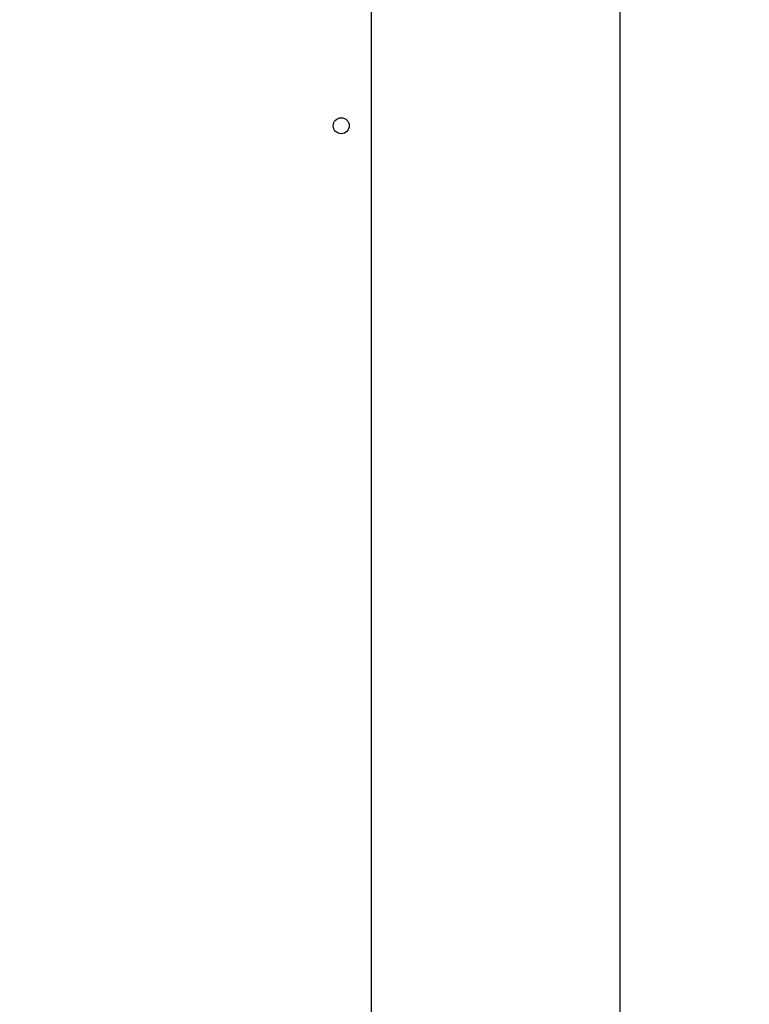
# Model space of a CAD drawing. Header units: inches. Extents: x 1390 to 5322, y 201 to 2979.
# Tile 19 of 85: x 2215 to 2832, y 1096 to 1929. Entities that reach past the tile are written whole.
import ezdxf

# ---------------------------------------------------------------- set-up
doc = ezdxf.new("R2010")
doc.units = ezdxf.units.IN
doc.header["$MEASUREMENT"] = 0
doc.styles.get("Standard").update_dxf_attribs({"font": 'arial.ttf'})
doc.dimstyles.new('BILLSTYLE', dxfattribs={"dimtxt": 20, "dimasz": 20, "dimexe": 0.25, "dimexo": 0.25, "dimgap": 10, "dimtad": 0, "dimtih": 1, "dimtoh": 1, "dimdec": 1, "dimzin": 4, "dimdsep": 46, "dimtxsty": 'Standard', "dimblk": '_FILLED', "dimcen": 0, "dimadec": 0, "dimazin": 0, "dimtfac": 1, "dimtdec": 1, "dimtofl": 0, "dimtmove": 0, "dimatfit": 3, "dimldrblk": '_FILLED', "dimfxl": 1, "dimtolj": 1, "dimtzin": 4, "dimarcsym": 0})

# ---------------------------------------------------------------- blocks, each defined once
blk = doc.blocks.new('_FILLED')
at = {"color": 0, "linetype": 'ByBlock'}
blk.add_solid([(0, 0), (-1, 0.2), (-1, -0.2)], dxfattribs=at)
blk = doc.blocks.new('*D63')
at = {"color": 0, "lineweight": -2, "transparency": 16777216}
for p, q in [((2512.82, 2728.05), (2723.21, 2728.05)), ((2722.96, 2708.05), (2722.96, 2123.75)), ((2722.96, 970.05), (2722.96, 2049.64)), ((2512.82, 950.05), (2723.21, 950.05))]:
    blk.add_line(p, q, dxfattribs=at)
at = {"layer": 'DEFPOINTS', "color": 0, "transparency": 16777216}
for p in [(2512.57, 2728.05), (2512.57, 950.05), (2722.96, 950.05)]:
    blk.add_point(p, dxfattribs=at)
at = {"color": 0, "lineweight": -2, "transparency": 16777216, "xscale": 20, "yscale": 20, "zscale": 20}
for p, rotation in [((2722.96, 2728.05), 90), ((2722.96, 950.05), 270)]:
    blk.add_blockref('_FILLED', p, dxfattribs=dict(at, rotation=rotation))
at = {"color": 0, "transparency": 16777216, "insert": (2722.96, 2113.75), "char_height": 20, "attachment_point": 2}
blk.add_mtext('\\A1;1778.0mm [70.0"]\\POPENING', dxfattribs=at)

msp = doc.modelspace()

# ---------------------------------------------------------------- linework, layer by layer
msp.add_lwpolyline([(1598.17, 2728.05), (2512.57, 2728.05), (2512.57, 950.05), (1598.17, 950.05)], close=True)
msp.add_circle((2487.17, 1839.05), 6.74)

# ---------------------------------------------------------------- dimensions: what is measured, and where the dimension line sits
dim = msp.add_linear_dim(base=(2722.96, 950.05), p1=(2512.57, 2728.05), p2=(2512.57, 950.05), angle=90, text='<>\\POPENING', dimstyle='BILLSTYLE', override={"dimpost": 'mm'})
dim.commit()
dim.dimension.update_dxf_attribs({"geometry": '*D63', "text_midpoint": (2722.96, 2086.7), "dimtype": 160})

doc.saveas('drawing.dxf')
